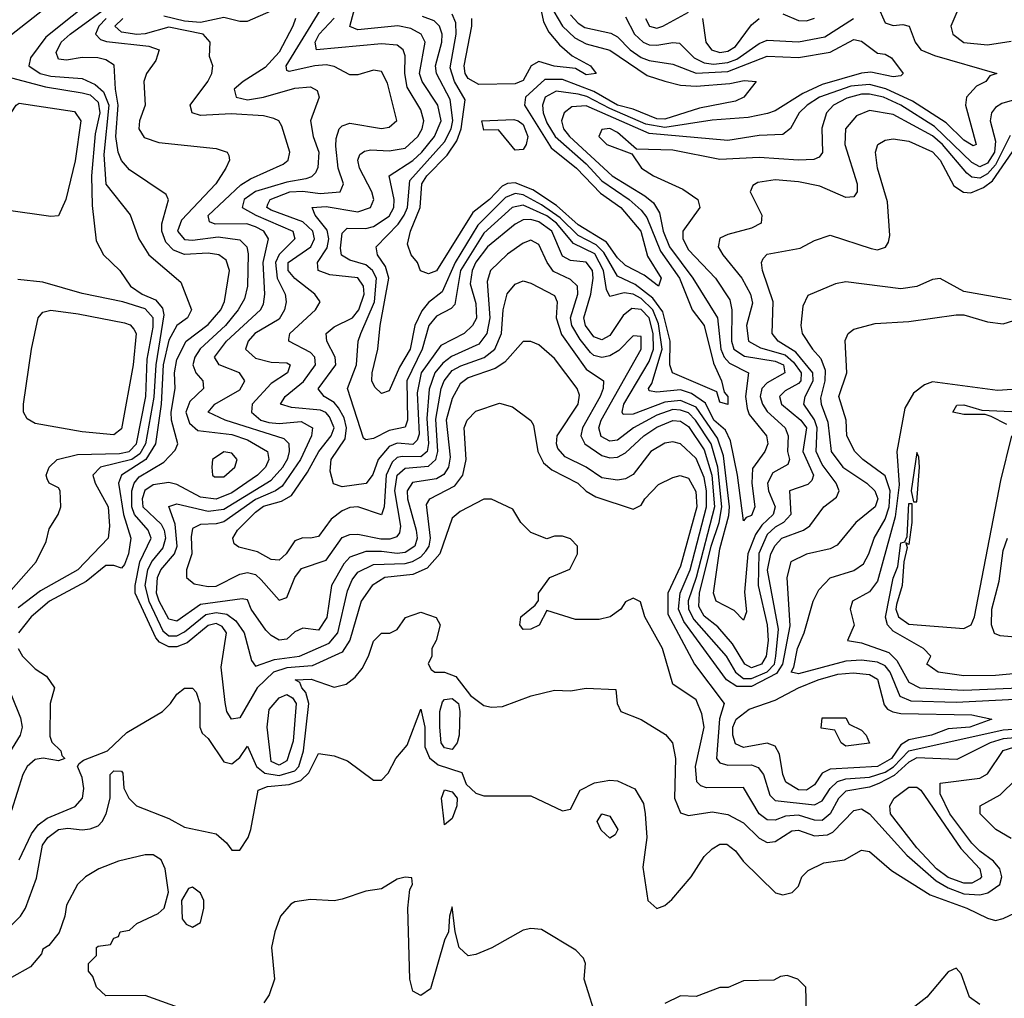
# Model space of a CAD drawing. Header units: inches. Extents: x 2348341 to 2479810, y 460419 to 613669.
# Tile 141 of 256: x 2350311 to 2352813, y 521341 to 523827. Entities that reach past the tile are written whole.
import ezdxf

# ---------------------------------------------------------------- set-up
doc = ezdxf.new("R2010")
doc.units = ezdxf.units.IN
doc.header["$MEASUREMENT"] = 0
doc.layers.add('C3552', color=7, linetype='Continuous')

msp = doc.modelspace()

# ---------------------------------------------------------------- linework, layer by layer
at = {"layer": 'C3552', "color": 2}
for points, elevation in [([(2350511.6, 523890), (2350377.2, 523782.8), (2350338.4, 523730), (2350334, 523710), (2350362.9, 523690), (2350390, 523683), (2350470, 523677.2), (2350502.6, 523662.6), (2350523.7, 523643.7), (2350537.4, 523610), (2350524.5, 523484.5), (2350530, 523409.2), (2350591.3, 523331.3), (2350613.3, 523270), (2350638.7, 523230), (2350720.1, 523160.1), (2350747.3, 523090), (2350737, 523070), (2350710, 523050.4), (2350690, 523012.7), (2350675.9, 522950), (2350670.5, 522850), (2350655.8, 522750), (2350631.7, 522710), (2350569.7, 522670), (2350561.7, 522650), (2350574.7, 522570), (2350593.5, 522510), (2350587.1, 522470), (2350577, 522443), (2350570, 522433.4), (2350550, 522440.3), (2350530, 522440.3), (2350479.8, 522400.2), (2350386.3, 522350), (2350340.5, 522310), (2350308.3, 522270)], 146), ([(2351627.2, 523890), (2351641.5, 523821.5), (2351655.3, 523795.3), (2351682.6, 523762.6), (2351714.8, 523734.8), (2351761, 523710), (2351776, 523690), (2351750, 523687.2), (2351722.7, 523702.7), (2351669.1, 523709.1), (2351630, 523720.7), (2351610.3, 523709.7), (2351590, 523672), (2351570, 523664.2), (2351477.7, 523662.2), (2351450, 523677.6), (2351443.1, 523690), (2351440.4, 523710), (2351459.8, 523810), (2351459.8, 523830)], 106), ([(2352909.2, 522009.2), (2352810, 522000.7), (2352777, 521990), (2352691.9, 521948.1), (2352590, 521951.8), (2352570, 521941.4), (2352532.4, 521907.6), (2352493.4, 521886.6), (2352470, 521877.9), (2352410, 521867.4), (2352390.9, 521849.1), (2352370, 521809.7), (2352350, 521793.3), (2352330, 521793.8), (2352290, 521806.6), (2352256.3, 521803.7), (2352230, 521793.5), (2352210, 521794.3), (2352189.7, 521810), (2352150, 521877), (2352055.8, 521875.8), (2352041.3, 521881.3), (2352031.2, 521891.2), (2352027.6, 521930), (2352049.7, 522030), (2352044.2, 522064.2), (2352030, 522099.3), (2351970, 522139), (2351944.5, 522230), (2351899.3, 522310), (2351888.4, 522348.4), (2351870, 522358), (2351850, 522348), (2351838, 522330), (2351811.3, 522310), (2351783.1, 522303.1), (2351723.1, 522303.1), (2351650, 522326), (2351630.7, 522289.3), (2351610, 522279), (2351590, 522278), (2351582, 522290), (2351584, 522310), (2351620.4, 522339.6), (2351628.7, 522351.3), (2351629.3, 522370.7), (2351658, 522410), (2351708.4, 522431.6), (2351728, 522470), (2351728, 522490), (2351710, 522508), (2351690, 522515.3), (2351670, 522515.3), (2351650, 522508.7), (2351610, 522524), (2351584, 522550), (2351564, 522584), (2351510, 522608.7), (2351490, 522609), (2351430, 522578), (2351410, 522561.2), (2351378, 522470), (2351346.1, 522433.9), (2351310, 522417.4), (2351238.8, 522410), (2351206.4, 522390), (2351178.3, 522350), (2351149.4, 522250.6), (2351130, 522220.5), (2351054.2, 522185.8), (2350990, 522180.9), (2350956.1, 522170), (2350914.7, 522130), (2350870, 522054), (2350849.5, 522050), (2350837.6, 522070), (2350832.7, 522092.7), (2350822.5, 522182.5), (2350836.1, 522270), (2350825.7, 522285.7), (2350810, 522293), (2350790, 522288.6), (2350736.1, 522243.9), (2350710, 522234), (2350690, 522234), (2350666.2, 522246.2), (2350656.6, 522256.7), (2350604.5, 522370), (2350604.1, 522390), (2350616.5, 522450), (2350644.7, 522510), (2350637.2, 522530), (2350602.7, 522570), (2350595.9, 522590), (2350595.8, 522630), (2350602, 522650), (2350614.2, 522665.8), (2350676.9, 522703.1), (2350706.3, 522733.7), (2350712.8, 522750), (2350696.5, 522810), (2350695.9, 522830), (2350705.6, 522890), (2350704.5, 522930), (2350710, 522964), (2350734.3, 523010), (2350790, 523052.9), (2350821.7, 523090), (2350831.3, 523111.3), (2350844.2, 523190), (2350835.8, 523215.8), (2350817.2, 523230), (2350790, 523233.5), (2350730, 523230.8), (2350701.7, 523241.7), (2350682.2, 523262.2), (2350671.9, 523290), (2350672, 523308), (2350689.3, 523369.3), (2350683.2, 523383.2), (2350590, 523445.1), (2350570, 523469.3), (2350561.3, 523490), (2350555.6, 523530), (2350561, 523610), (2350554, 523650), (2350551.1, 523711.1), (2350530, 523725.1), (2350509.7, 523729.7), (2350470, 523730.9), (2350430, 523723.9), (2350410, 523726.3), (2350403.9, 523743.9), (2350416.4, 523770), (2350439.1, 523790), (2350548.5, 523870)], 142), ([(2352490, 523862.8), (2352510, 523819.1), (2352530, 523812.4), (2352554.4, 523814.4), (2352570.5, 523810.5), (2352586, 523770), (2352600.7, 523750), (2352635.6, 523735.6), (2352794, 523690), (2352776, 523684), (2352766, 523670), (2352742, 523658), (2352716.4, 523630), (2352714, 523610), (2352741, 523510), (2352733.4, 523506.6), (2352710, 523520.5), (2352664.5, 523564.5), (2352579.5, 523619.5), (2352511.4, 523651.4), (2352470, 523662.2), (2352422.3, 523657.7), (2352342.7, 523630), (2352311.7, 523610), (2352291.7, 523590), (2352269.1, 523550.9), (2352250, 523535.6), (2352190, 523532.8), (2352110, 523519.7), (2351910, 523538.2), (2351750, 523607.8), (2351714.1, 523605.9), (2351694.4, 523590), (2351687.7, 523570), (2351692.9, 523550), (2351708.2, 523530), (2351816, 523430), (2351899.5, 523379.5), (2351921.5, 523361.5), (2351936.3, 523336.3), (2351946, 523290), (2351962.2, 523250), (2352021.6, 523170), (2352083.6, 523070), (2352092.4, 522990), (2352100.6, 522970), (2352114.6, 522954.6), (2352163, 522930), (2352154.7, 522870), (2352159.1, 522839.1), (2352164.1, 522824.1), (2352208.4, 522770), (2352211.7, 522750), (2352204.4, 522730), (2352172.7, 522687.3), (2352171.3, 522650), (2352178.7, 522590), (2352170, 522567.6), (2352157.1, 522562.9), (2352150, 522554), (2352135.1, 522670), (2352117.3, 522757.3), (2352104.5, 522784.5), (2352074.6, 522810), (2352053.1, 522853.1), (2352017.8, 522877.8), (2351990, 522886.4), (2351930, 522881.1), (2351910, 522884), (2351908.4, 522890), (2351917.4, 522902.6), (2351943.6, 522990), (2351934.1, 523054.1), (2351919.6, 523090), (2351890, 523118.6), (2351870, 523129.8), (2351846.6, 523133.4), (2351810, 523123.7), (2351801.8, 523141.8), (2351794.1, 523190), (2351772.5, 523232.5), (2351718, 523258), (2351674.7, 523310), (2351650, 523328.7), (2351590, 523355.6), (2351562.6, 523350), (2351490, 523284.5), (2351430.8, 523190), (2351416.5, 523103.5), (2351407.1, 523092.9), (2351370, 523073.5), (2351350.2, 523049.8), (2351333.4, 522990), (2351295, 522910), (2351296.3, 522810), (2351290, 522792), (2351250, 522783.8), (2351210, 522763.5), (2351190, 522759.5), (2351184.4, 522764.4), (2351143.6, 522890), (2351166.4, 522950), (2351171.1, 523010), (2351177.3, 523030), (2351212.5, 523110), (2351217.5, 523170), (2351207.4, 523190), (2351190, 523204.1), (2351150, 523216.4), (2351129, 523229), (2351126.3, 523246.3), (2351130, 523284.7), (2351143, 523297), (2351190, 523296.9), (2351210, 523301.3), (2351250, 523327.8), (2351261.4, 523350), (2351262.7, 523370), (2351249.7, 523430.3), (2351310, 523469.3), (2351332.7, 523490), (2351364.8, 523530), (2351381.6, 523570), (2351373.6, 523610), (2351333.3, 523670), (2351327, 523690), (2351341, 523770), (2351331.3, 523790), (2351304.4, 523804.4), (2351271.3, 523811.3), (2351170, 523800.9), (2351149.8, 523809.8), (2351165.6, 523870)], 118), ([(2352701.8, 523870), (2352676.4, 523810), (2352681.6, 523790), (2352710, 523768.8), (2352770, 523762.6), (2352830, 523772.2)], 122), ([(2350369.2, 523850), (2350290, 523788.2)], 150), ([(2350676.9, 523836.9), (2350730, 523824.3), (2350770, 523820.5), (2350830, 523833.4), (2350870, 523823), (2350890, 523823.5), (2350950, 523849.7)], 130), ([(2352827.1, 523532.9), (2352790, 523458.4), (2352770, 523435.5), (2352750, 523424.3), (2352730, 523427), (2352717.2, 523437.1), (2352655.6, 523510), (2352630, 523531.9), (2352530, 523586), (2352470, 523596.3), (2352437.2, 523582.8), (2352408.8, 523550), (2352407.4, 523510), (2352438.4, 523410), (2352439.1, 523390), (2352430, 523377.2), (2352410, 523375.1), (2352343.7, 523403.7), (2352290, 523415.1), (2352230, 523419.7), (2352186.7, 523413.3), (2352174, 523406), (2352166.8, 523390), (2352196.3, 523330), (2352194.8, 523310), (2352170, 523297), (2352110, 523281.6), (2352090, 523272), (2352086, 523250), (2352097.1, 523230), (2352145.7, 523170), (2352167.6, 523130), (2352172.7, 523107.2), (2352157.4, 523050), (2352162.6, 523010), (2352193.2, 522993.2), (2352255.5, 522975.5), (2352277.4, 522957.4), (2352296.8, 522930), (2352295.6, 522910), (2352290, 522902.7), (2352255.5, 522884.5), (2352241.1, 522870), (2352246.3, 522850), (2352295.8, 522810), (2352310.1, 522790.1), (2352301, 522730), (2352328, 522670), (2352323.6, 522656.4), (2352313.4, 522646.6), (2352266.4, 522630), (2352270.2, 522570), (2352251.8, 522550), (2352230, 522537.8), (2352210, 522519.3), (2352188.6, 522471.4), (2352187.3, 522390), (2352210.1, 522290), (2352212.6, 522250), (2352207.4, 522210), (2352195.6, 522190), (2352170, 522180.9), (2352153.6, 522190), (2352121.7, 522241.7), (2352084.8, 522284.8), (2352050, 522312.1), (2352036.2, 522336.2), (2352038.5, 522370), (2352068, 522490), (2352087.9, 522550), (2352094.7, 522590), (2352084.9, 522690), (2352067.9, 522750), (2352028.3, 522810), (2352010, 522828.3), (2351990, 522835.3), (2351970, 522836.4), (2351930, 522822.5), (2351870.3, 522790), (2351830, 522759.3), (2351810, 522756.4), (2351788.6, 522768.6), (2351782.8, 522790), (2351788, 522810), (2351889.6, 522990), (2351890, 523022), (2351870, 523023.7), (2351833.2, 522986.8), (2351810, 522973.1), (2351790, 522968.7), (2351770, 522974.2), (2351761.5, 522981.5), (2351734.6, 523014.6), (2351714, 523050), (2351710.7, 523070), (2351728.7, 523130), (2351728, 523150), (2351710, 523166.6), (2351667.5, 523187.5), (2351650.9, 523210), (2351630, 523256), (2351610, 523267), (2351590, 523259.6), (2351550, 523231.3), (2351507.2, 523190), (2351498.3, 523161.7), (2351505.7, 523070), (2351497.8, 523030), (2351477.1, 523002.9), (2351408.4, 522971.6), (2351385.8, 522954.2), (2351365.8, 522930), (2351351.5, 522888.5), (2351345.8, 522814.2), (2351349.5, 522750.5), (2351346.5, 522730), (2351330, 522716.5), (2351282.4, 522717.6), (2351270, 522714.6), (2351257.2, 522702.8), (2351241.9, 522670), (2351236.9, 522590), (2351230, 522569.3), (2351170, 522589.6), (2351150, 522587.8), (2351130, 522579.7), (2351102, 522558), (2351070, 522514.5), (2351050, 522509.6), (2351030, 522511.2), (2351010, 522502.9), (2350988, 522470), (2350970, 522454), (2350950, 522455.6), (2350914.9, 522474.9), (2350867.5, 522487.5), (2350856, 522496), (2350852.3, 522510), (2350864.7, 522530), (2350910, 522576.2), (2350930, 522591.5), (2350976.3, 522603.7), (2351001.5, 522618.5), (2351042.6, 522677.4), (2351070.8, 522730), (2351102.7, 522770), (2351109.8, 522790), (2351098.1, 522818.1), (2351089, 522829), (2351075.4, 522835.4), (2351001.8, 522841.8), (2350973.2, 522850), (2350985.1, 522870), (2351031.8, 522908.2), (2351062.2, 522950), (2351060.5, 522970), (2351050, 522981.3), (2350994.5, 523010), (2350994.8, 523014.8), (2350996.9, 523030), (2351062.7, 523090), (2351074, 523110), (2351060.9, 523130), (2351010, 523169.7), (2350993.5, 523190), (2350993.5, 523210), (2351050.9, 523250), (2351060.3, 523270), (2351056.1, 523290), (2351030, 523313.7), (2350950, 523343.1), (2350938.9, 523350), (2350941.8, 523358.2), (2350947.6, 523370), (2350997.2, 523390), (2351030, 523391.5), (2351074.5, 523385.5), (2351125.2, 523390), (2351133.6, 523410), (2351119.7, 523450), (2351114, 523506), (2351114.7, 523525.3), (2351122.7, 523550), (2351130, 523557.3), (2351150, 523563.8), (2351230, 523550.5), (2351250, 523554), (2351269.3, 523570.7), (2351245.3, 523665.3), (2351230, 523695.1), (2351210, 523698.4), (2351170, 523687), (2351150, 523687), (2351110, 523708), (2351090, 523712), (2351061, 523710), (2350995.3, 523695.3), (2350990, 523698), (2350988.3, 523710), (2351074.8, 523850)], 126), ([(2351710, 523839.5), (2351730, 523817.8), (2351746.9, 523806.9), (2351812.9, 523792.9), (2351830, 523783.1), (2351862, 523750), (2351890, 523731.1), (2351910, 523723.5), (2351970, 523714), (2352030, 523691), (2352110, 523695.1), (2352210, 523733.8), (2352290, 523731.2), (2352370, 523744), (2352430, 523776.5), (2352450, 523772.7), (2352490, 523742), (2352510, 523739.1), (2352526, 523730), (2352556, 523690), (2352550, 523684), (2352530, 523681.6), (2352473.6, 523693.6), (2352450, 523691.3), (2352350, 523662.2), (2352300.6, 523639.4), (2352230, 523595.4), (2352211.3, 523588.7), (2352161.5, 523578.5), (2352070, 523571.6), (2351950, 523553.2), (2351901.9, 523561.9), (2351810, 523601.2), (2351751.7, 523631.7), (2351730, 523637.7), (2351674.4, 523645.6), (2351646.3, 523630), (2351639, 523610), (2351641, 523590), (2351650, 523564.9), (2351671.8, 523530), (2351750, 523460.6), (2351790, 523417.7), (2351859.1, 523370), (2351890, 523343.2), (2351904.4, 523324.4), (2351938.8, 523238.8), (2351987.5, 523170), (2352019.6, 523090), (2352050.2, 523050), (2352074.1, 522954.1), (2352094.4, 522910), (2352100.5, 522880.5), (2352110.2, 522870.2), (2352110, 522849.5), (2352090, 522855.3), (2352082, 522882), (2351969.7, 522930), (2351963.1, 522950), (2351963.8, 523010), (2351944.8, 523084.8), (2351919.5, 523119.5), (2351874.3, 523154.3), (2351830, 523175.8), (2351795.2, 523235.2), (2351775.2, 523255.2), (2351730, 523278.4), (2351683.9, 523323.9), (2351636.9, 523356.9), (2351590, 523382), (2351570, 523385.7), (2351545, 523375), (2351474.7, 523305.3), (2351417.8, 523210), (2351384.4, 523135.6), (2351350, 523108.4), (2351332.8, 523087.1), (2351314.5, 523050), (2351303.2, 522990), (2351276.1, 522943.9), (2351250, 522884), (2351230, 522877.2), (2351213.3, 522893.3), (2351205.4, 522910), (2351206.2, 522930), (2351221.3, 522990), (2351226.8, 523050), (2351249, 523170), (2351240.4, 523200.4), (2351219.7, 523230), (2351216.9, 523250), (2351272.9, 523307.1), (2351288.2, 523330), (2351296.3, 523350), (2351302, 523418), (2351390, 523516.9), (2351407.1, 523550), (2351411.1, 523571.1), (2351404.5, 523624.5), (2351369.8, 523690), (2351367.7, 523710), (2351383.5, 523770), (2351384.5, 523790), (2351377.7, 523810), (2351363.7, 523823.7), (2351334.6, 523834.6)], 114), ([(2351667.9, 523847.9), (2351690, 523810.3), (2351721, 523781), (2351750, 523765.4), (2351810, 523749.1), (2351904.8, 523684.8), (2351949.7, 523670.3), (2351990, 523660.9), (2352030, 523657.8), (2352115.6, 523664.4), (2352152, 523672), (2352182, 523670), (2352150.7, 523630), (2352130, 523619.6), (2352038.2, 523601.8), (2351950, 523574), (2351930, 523575), (2351870, 523599.2), (2351830, 523609.9), (2351770, 523644.5), (2351690, 523674.7), (2351645.3, 523674.7), (2351596, 523630), (2351593.8, 523610), (2351661, 523501), (2351726, 523450), (2351786.4, 523386.4), (2351838, 523350), (2351888.9, 523290), (2351906.4, 523226.4), (2351940.5, 523170), (2351934, 523150), (2351897.8, 523177.8), (2351850, 523202.2), (2351830, 523222), (2351802.1, 523262.1), (2351730, 523305.4), (2351675, 523355), (2351615.1, 523395.1), (2351570, 523412.5), (2351550, 523410.8), (2351536.4, 523403.6), (2351504.4, 523370), (2351462.6, 523337.5), (2351370, 523189.4), (2351350, 523181.2), (2351329.4, 523189.4), (2351322, 523210), (2351305.2, 523230), (2351296.5, 523256.5), (2351303.5, 523290), (2351328.1, 523350), (2351332.3, 523410), (2351345.8, 523430), (2351397.3, 523482.7), (2351421.2, 523518.8), (2351432.9, 523550), (2351443, 523623), (2351415.7, 523670), (2351404.8, 523704.8), (2351420.2, 523790), (2351419.1, 523819.1), (2351410, 523840.5)], 110), ([(2351850, 523834), (2351872.8, 523790), (2351894.9, 523770), (2351910, 523763.2), (2351930, 523762.2), (2351970, 523768.9), (2351987.1, 523767.1), (2352024.9, 523730), (2352050, 523717.5), (2352073.6, 523713.7), (2352110, 523718), (2352133.3, 523726.7), (2352190, 523766.7), (2352210, 523774.9), (2352290, 523770.2), (2352357, 523783), (2352429.6, 523830)], 118), ([(2351900.9, 523830), (2351911, 523810), (2351930, 523805.3), (2351945.2, 523810), (2352010, 523846)], 122), ([(2352250, 523841.3), (2352290, 523824.4), (2352310, 523823.7), (2352330, 523830.4)], 122), ([(2350530.7, 523830), (2350511.7, 523810), (2350503.5, 523790), (2350516.6, 523776.6), (2350531.3, 523771.3), (2350639.3, 523759.3), (2350665.2, 523750), (2350656.9, 523723.1), (2350633.2, 523690), (2350626, 523670), (2350629.4, 523610), (2350615.1, 523570), (2350613.3, 523550), (2350627.2, 523527.2), (2350664.9, 523515.1), (2350810, 523499.3), (2350838, 523490), (2350842, 523482), (2350844, 523470), (2350835.1, 523450), (2350809.6, 523410), (2350722.4, 523317.6), (2350712.1, 523290), (2350730, 523268.9), (2350750, 523266.5), (2350815, 523275), (2350870, 523268), (2350888, 523250), (2350891.8, 523231.8), (2350889.8, 523150), (2350881.8, 523118.2), (2350866.4, 523090), (2350834, 523050), (2350769.3, 522990.7), (2350755.8, 522970), (2350750.9, 522950), (2350758.3, 522930), (2350776.2, 522910), (2350777.6, 522890), (2350742.9, 522857.1), (2350733.1, 522830), (2350742, 522802), (2350763.4, 522783.4), (2350850, 522773), (2350890, 522759.8), (2350940.5, 522730), (2350944, 522710), (2350935.1, 522690), (2350915.4, 522670), (2350850, 522625.4), (2350810, 522608.7), (2350770, 522614.2), (2350710, 522646.7), (2350690, 522651.6), (2350650, 522645.8), (2350628.8, 522631.2), (2350622.3, 522610), (2350624, 522590), (2350670, 522545.4), (2350678.3, 522530), (2350681.7, 522510), (2350674.8, 522485.2), (2350647.5, 522452.5), (2350636.1, 522430), (2350629.3, 522390), (2350639, 522350), (2350675, 522275), (2350690, 522262), (2350710, 522261.6), (2350730, 522272.5), (2350783.7, 522316.3), (2350810, 522321.4), (2350836.9, 522316.9), (2350860.4, 522300.4), (2350881, 522270), (2350899.6, 522199.6), (2350910, 522184.5), (2350958.2, 522201.8), (2351022, 522210), (2351097, 522243), (2351118.9, 522270), (2351144.1, 522375.9), (2351155.8, 522404.2), (2351170, 522423.5), (2351210, 522443.1), (2351290, 522445.7), (2351309, 522451), (2351330, 522462.5), (2351343.2, 522476.8), (2351351, 522490), (2351354.3, 522510), (2351344.7, 522595.3), (2351353, 522610), (2351416.7, 522643.3), (2351436.5, 522670), (2351445.5, 522710), (2351440.4, 522790), (2351448, 522810), (2351470, 522832.7), (2351530, 522853.2), (2351563.2, 522843.2), (2351610, 522808.7), (2351616.6, 522796.6), (2351627.6, 522730), (2351641.4, 522701.4), (2351663.3, 522683.3), (2351729.4, 522650), (2351749.8, 522629.8), (2351775.1, 522615), (2351870, 522584), (2351890, 522594), (2351899.1, 522610), (2351933.8, 522646.2), (2351970, 522664.5), (2351989.3, 522669.3), (2352010, 522662), (2352028.7, 522628.7), (2352031.2, 522590), (2351990, 522439.3), (2351957.7, 522370), (2351957.3, 522317.3), (2352025.7, 522190), (2352100.7, 522090), (2352089, 522051), (2352081.3, 521950), (2352090, 521939.6), (2352110, 521933.5), (2352170, 521934.7), (2352187.6, 521927.6), (2352201.1, 521910), (2352217.1, 521857.1), (2352230, 521843.5), (2352330, 521832.8), (2352350, 521843.1), (2352370, 521874), (2352388.4, 521891.7), (2352410, 521898.5), (2352470, 521903.2), (2352510, 521915.8), (2352531, 521929), (2352570.3, 521970), (2352810, 522023.6), (2352970, 522034.2)], 138), ([(2352830, 523115.6), (2352710, 523136.9), (2352650, 523169.4), (2352630, 523166.6), (2352590, 523149.6), (2352550, 523142.9), (2352410, 523160.9), (2352384.1, 523155.9), (2352313.7, 523126.3), (2352301.1, 523098.9), (2352295.5, 523050), (2352299.1, 523030), (2352324.9, 522990), (2352346.4, 522966.4), (2352357.1, 522937.1), (2352356.5, 522910), (2352345.8, 522865.8), (2352347.2, 522850), (2352364.4, 522804.4), (2352372.6, 522730), (2352402.6, 522690), (2352463.1, 522650), (2352483.7, 522630), (2352491.2, 522610), (2352484.4, 522590), (2352435.5, 522550), (2352387.5, 522492.5), (2352370, 522483), (2352310, 522469.6), (2352270.4, 522449.6), (2352260.4, 522410), (2352267.7, 522287.7), (2352249.1, 522190), (2352233.6, 522166.4), (2352170, 522132.9), (2352133.3, 522133.3), (2352107.1, 522150), (2351998.6, 522298.6), (2351984.9, 522330), (2351989.1, 522370), (2352014.2, 522430), (2352056.1, 522590), (2352055.9, 522630), (2352050, 522663.7), (2352030, 522712.6), (2351990, 522749.6), (2351970, 522755.1), (2351950, 522751.1), (2351914.4, 522730), (2351870, 522671.6), (2351850, 522660.5), (2351830, 522656.9), (2351790, 522663.1), (2351750.6, 522690.6), (2351696.5, 522716.5), (2351678, 522738), (2351674.5, 522750), (2351676.8, 522770), (2351729.6, 522850), (2351733.4, 522873.4), (2351727, 522890), (2351670, 522966.6), (2351630, 523001.2), (2351610, 523009.2), (2351590, 523009.3), (2351543.4, 522956.6), (2351518.8, 522941.2), (2351450, 522917.2), (2351430, 522901.6), (2351410, 522864.5), (2351394.5, 522810), (2351404.3, 522715.7), (2351400.7, 522690), (2351388.5, 522671.5), (2351370, 522660.9), (2351308.6, 522651.4), (2351295.2, 522630), (2351295.9, 522610), (2351318.5, 522530), (2351321, 522510), (2351315, 522490), (2351290, 522473.5), (2351270, 522470.7), (2351230, 522476.5), (2351190, 522476.2), (2351150, 522462), (2351134.9, 522445.1), (2351103.1, 522390), (2351091.7, 522308.3), (2351070, 522276.2), (2351030, 522281.6), (2351010, 522272), (2350990, 522253.6), (2350970, 522251.3), (2350950, 522262.4), (2350936.6, 522276.6), (2350898.7, 522330), (2350890, 522353.2), (2350876.2, 522356.2), (2350770, 522341.6), (2350710, 522299.1), (2350690, 522304.7), (2350665.4, 522350), (2350658.5, 522370), (2350660.8, 522410), (2350669.8, 522430), (2350704.5, 522470), (2350710.7, 522490), (2350705.6, 522545.6), (2350689.7, 522590.3), (2350710, 522597), (2350790, 522578.6), (2350830, 522584), (2350950, 522656.9), (2350979.8, 522690), (2350992.1, 522712.1), (2350996.8, 522730), (2350995.4, 522750), (2350982.7, 522762.7), (2350832.7, 522810), (2350789.6, 522830), (2350806.6, 522850), (2350870, 522886.4), (2350882.9, 522910), (2350869.2, 522930), (2350818, 522950), (2350806.3, 522970), (2350836, 523010), (2350923, 523090), (2350930, 523104), (2350933.5, 523130), (2350929.8, 523210), (2350943.5, 523270), (2350931.5, 523290), (2350910, 523300.8), (2350888, 523308), (2350807.4, 523307.4), (2350793.6, 523313.6), (2350789.7, 523329.6), (2350872.5, 523407.5), (2350897, 523423), (2350980.5, 523459.5), (2350992.7, 523470), (2350997, 523490), (2350976.6, 523556.6), (2350969.6, 523569.6), (2350956.3, 523576.3), (2350930, 523582.4), (2350848.1, 523588.1), (2350770, 523583.5), (2350749, 523590), (2350743.7, 523610), (2350789.4, 523670), (2350799, 523690), (2350802, 523710), (2350793.6, 523733.6), (2350795.1, 523770), (2350777.2, 523790), (2350690, 523808.2), (2350630, 523790.6), (2350608.8, 523788.8), (2350570, 523795.1), (2350552.8, 523810), (2350573, 523830)], 134), ([(2351011.3, 523830), (2351004.7, 523810), (2350970, 523744.6), (2350934.8, 523705.2), (2350878.9, 523670), (2350856.3, 523650), (2350860.7, 523630), (2350890, 523623.4), (2350930.2, 523629.8), (2351010, 523653.3), (2351050, 523656.2), (2351066.8, 523646.8), (2351072, 523630), (2351049.7, 523570), (2351056.4, 523530), (2351070.9, 523490), (2351068.5, 523451.5), (2351062.2, 523437.8), (2351052.6, 523427.4), (2351037.7, 523422.3), (2350990, 523414.2), (2350910, 523390.2), (2350881.1, 523370), (2350876.2, 523350), (2350911.2, 523330), (2351004.7, 523290), (2351009.7, 523270), (2350970, 523230.3), (2350960.6, 523210), (2350965.5, 523170), (2350985.4, 523130), (2350988.3, 523110), (2350984, 523090), (2350970, 523066), (2350908.3, 523030), (2350891.2, 523010), (2350884.5, 522990), (2350910, 522967.1), (2350950, 522956.9), (2350990, 522955.1), (2350998, 522950), (2350991.8, 522930), (2350950, 522902.6), (2350902, 522850), (2350899.7, 522830), (2350923.6, 522810), (2350943.9, 522803.9), (2350970, 522801.4), (2351026.4, 522806.4), (2351054.7, 522790), (2351052.3, 522770), (2351024.2, 522710), (2350977.9, 522642.1), (2350960.5, 522630), (2350910, 522608.1), (2350830, 522551.8), (2350810, 522546.2), (2350770, 522544.6), (2350750, 522534.9), (2350746.3, 522513.7), (2350748.7, 522470), (2350734.7, 522430), (2350734.5, 522410), (2350754.3, 522394.3), (2350790, 522386.9), (2350810, 522388.4), (2350870, 522418.5), (2350890, 522422.7), (2350900.3, 522420.3), (2350910, 522417.7), (2350924.6, 522404.6), (2350970, 522352.7), (2350990, 522359), (2351010.3, 522410), (2351026.8, 522433.2), (2351090, 522454.3), (2351130, 522511.3), (2351150, 522519.7), (2351170, 522520.4), (2351228.3, 522508.3), (2351252, 522508), (2351270, 522514), (2351276.7, 522523.3), (2351279.3, 522540.7), (2351264.5, 522630), (2351270.1, 522669.9), (2351290, 522687.8), (2351350, 522692.5), (2351368.3, 522710), (2351373.6, 522730), (2351368.1, 522811.9), (2351381.7, 522890), (2351389.3, 522910), (2351410, 522935.5), (2351432, 522948), (2351490.8, 522969.2), (2351518, 522990), (2351535.5, 523030), (2351539.6, 523090), (2351549.1, 523130.9), (2351570, 523155.1), (2351590, 523163.7), (2351610, 523158), (2351670, 523126), (2351676.9, 523110), (2351674, 523070), (2351687.7, 523027.7), (2351750, 522938.9), (2351794, 522910), (2351793.5, 522890), (2351785.6, 522870), (2351741, 522790), (2351736.3, 522770), (2351747, 522750), (2351790, 522719.8), (2351810, 522714.2), (2351830, 522715.6), (2351850, 522726.6), (2351897, 522770), (2351930, 522791.6), (2351970, 522808.8), (2351990, 522806.8), (2352010, 522793.8), (2352050, 522734.7), (2352069.9, 522669.9), (2352076, 522590), (2352030, 522410.4), (2352009, 522351), (2352009.9, 522330), (2352023.6, 522303.6), (2352106, 522210), (2352129.4, 522169.4), (2352150, 522154), (2352170, 522153.2), (2352210, 522170.5), (2352228.3, 522190), (2352232.5, 522210), (2352239.1, 522279.1), (2352211.2, 522428.8), (2352219.1, 522470), (2352230, 522491.5), (2352247, 522510), (2352302.8, 522530), (2352318.3, 522541.7), (2352354, 522590), (2352386.2, 522613.8), (2352393.4, 522630), (2352385.3, 522650), (2352350, 522697.4), (2352334.5, 522730), (2352337.5, 522790), (2352330.6, 522810.6), (2352303.6, 522850), (2352306.3, 522870), (2352327.3, 522910), (2352325.9, 522930), (2352282.6, 522982.6), (2352238, 523010), (2352222.6, 523030), (2352224.9, 523110), (2352198.4, 523190), (2352195.5, 523210), (2352199.9, 523220.1), (2352210, 523231.6), (2352293.8, 523246.2), (2352330, 523266), (2352370, 523279.3), (2352474.4, 523245.6), (2352490, 523242.7), (2352510.7, 523249.3), (2352518.5, 523261.5), (2352521.4, 523278.6), (2352515.6, 523364.4), (2352490.4, 523450), (2352485.5, 523490), (2352491, 523510), (2352510, 523520.9), (2352530, 523524.5), (2352570, 523518.3), (2352630, 523491), (2352649.6, 523470), (2352684.5, 523404.5), (2352708.6, 523388.6), (2352727.3, 523387.3), (2352759.7, 523400.3), (2352782.6, 523417.4), (2352850, 523515.8)], 130), ([(2352850, 523626.3), (2352806.3, 523613.7), (2352790, 523603.7), (2352780.4, 523590), (2352776.4, 523570), (2352790, 523518), (2352787.5, 523490), (2352770, 523462.4), (2352750, 523453.3), (2352730, 523464.4), (2352635.3, 523555.3), (2352549.7, 523610), (2352505.6, 523630), (2352470, 523637.6), (2352450, 523637.5), (2352412.4, 523627.6), (2352378.4, 523610), (2352360.4, 523590), (2352348.8, 523551.2), (2352350.3, 523489.7), (2352342, 523478), (2352328.3, 523471.7), (2352290, 523469.7), (2352190, 523477.2), (2352090, 523472), (2351970, 523495.8), (2351878, 523498), (2351830, 523540.7), (2351810, 523550.9), (2351790, 523548), (2351782.8, 523530), (2351802.8, 523510), (2351866.4, 523486.4), (2351891, 523450), (2351921, 523430), (2351996.2, 523396.2), (2352034, 523370), (2352038.8, 523350), (2351995.5, 523290), (2351995.8, 523270), (2352010, 523242.4), (2352078.4, 523170), (2352115.2, 523115.2), (2352120.7, 523090), (2352119.3, 523010), (2352125.4, 522990), (2352152.1, 522972.1), (2352230, 522959.8), (2352251.2, 522950), (2352254.9, 522930), (2352210, 522904.7), (2352196.9, 522890), (2352192.3, 522870), (2352198.2, 522850), (2352210, 522831.8), (2352255.8, 522790), (2352263.1, 522770), (2352262, 522730), (2352266.4, 522710), (2352262.5, 522697.5), (2352224.1, 522675.9), (2352211.3, 522650), (2352213.4, 522630), (2352230.2, 522590), (2352225.5, 522570), (2352196.6, 522543.4), (2352180.3, 522519.7), (2352160.9, 522470), (2352152.7, 522372.7), (2352157.5, 522322.5), (2352150, 522302), (2352126, 522326), (2352080.9, 522350), (2352073.6, 522370), (2352090, 522482.8), (2352112.6, 522567.4), (2352114.3, 522590), (2352098.9, 522718.9), (2352083.8, 522763.8), (2352030, 522842.6), (2351990, 522859.9), (2351950, 522855.5), (2351870, 522825), (2351844.4, 522824.4), (2351841.6, 522830), (2351845.8, 522850), (2351910, 522958.9), (2351921.4, 522990), (2351920.4, 523030), (2351910.4, 523070), (2351890, 523090.6), (2351866.3, 523093.7), (2351844.1, 523075.9), (2351810, 523025.1), (2351790, 523014), (2351770, 523021), (2351748.1, 523050), (2351744.6, 523070), (2351761.7, 523130), (2351768, 523170), (2351766.2, 523190), (2351750, 523210.9), (2351710, 523215.1), (2351690, 523226.6), (2351663.1, 523290), (2351630, 523313.4), (2351610, 523319.4), (2351590, 523318.7), (2351570, 523307.2), (2351499.6, 523250), (2351470, 523211.1), (2351460.6, 523190), (2351455.8, 523155.8), (2351470, 523106), (2351471.6, 523068.4), (2351461.3, 523050), (2351440.5, 523030), (2351380.8, 522999.2), (2351331, 522930), (2351320.6, 522879.4), (2351325.9, 522774.1), (2351321.2, 522758.8), (2351310, 522747.9), (2351270, 522751.6), (2351250, 522742.7), (2351222, 522710), (2351208.1, 522671.9), (2351191.3, 522648.7), (2351130, 522640.5), (2351108.1, 522648.1), (2351100.1, 522680.1), (2351102.4, 522710), (2351137.6, 522762.4), (2351141.7, 522790), (2351135.4, 522815.4), (2351121.3, 522841.3), (2351110, 522854.5), (2351084.5, 522870), (2351069.7, 522889.7), (2351114, 522950), (2351112.6, 522970), (2351091.3, 523010), (2351089.6, 523030), (2351110, 523046.7), (2351156.4, 523070), (2351172.4, 523090), (2351186.4, 523130), (2351184.4, 523150), (2351170, 523170.9), (2351098.8, 523178.8), (2351069.6, 523190), (2351067.6, 523210), (2351092.3, 523247.7), (2351096.5, 523270), (2351092.2, 523292.2), (2351062, 523330), (2351054, 523350), (2351090, 523352.6), (2351170, 523338.5), (2351202, 523350), (2351211.1, 523370), (2351205.7, 523390), (2351174.3, 523450), (2351169.7, 523470), (2351175.3, 523484.7), (2351187.1, 523492.9), (2351203.5, 523496.5), (2351250, 523493.8), (2351290, 523500.8), (2351322.3, 523530), (2351333.3, 523550), (2351337.7, 523570), (2351330, 523598), (2351295.8, 523655.8), (2351289.8, 523690), (2351290, 523735.3), (2351285.1, 523750), (2351270, 523762.4), (2351230, 523765.7), (2351065.2, 523750), (2351061.5, 523770), (2351072, 523790), (2351110, 523830.4)], 122), ([(2352045.5, 523830), (2352054.6, 523770), (2352068.7, 523750), (2352090, 523743.8), (2352110, 523746.8), (2352130, 523759), (2352170, 523814), (2352189.9, 523830.1)], 122), ([(2350290, 523678.9), (2350376.6, 523656.6), (2350470, 523641.4), (2350490, 523635.7), (2350510, 523617.7), (2350514.2, 523590), (2350502.8, 523537.2), (2350493, 523430), (2350494.7, 523354.7), (2350505.1, 523265.1), (2350524, 523230), (2350565.2, 523190), (2350592.3, 523150), (2350622, 523130), (2350655.6, 523115.5), (2350673.9, 523093.9), (2350677.6, 523077.6), (2350656.6, 522950), (2350652.1, 522867.9), (2350630.7, 522749.3), (2350615.9, 522724.1), (2350595.8, 522710), (2350516, 522690), (2350496.9, 522670), (2350503, 522650), (2350535.6, 522590), (2350539.1, 522540.9), (2350535.6, 522510), (2350458.3, 522430), (2350363.8, 522376.2), (2350307.2, 522332.9)], 150), ([(2350276.3, 522363.7), (2350353.2, 522450), (2350378.6, 522501.4), (2350386, 522534), (2350408.7, 522570), (2350415.3, 522590), (2350414, 522630), (2350410, 522638), (2350386, 522650), (2350380.4, 522660.4), (2350378, 522670), (2350386, 522690), (2350406, 522710), (2350457.6, 522722.4), (2350564.7, 522724.7), (2350589.5, 522730), (2350607.7, 522750), (2350631.5, 522870), (2350635, 522965), (2350650, 523046), (2350649.7, 523070), (2350630, 523092.3), (2350572.7, 523110), (2350470, 523131.1), (2350370, 523160.5), (2350306.6, 523166.6)], 154), ([(2352890, 522103.2), (2352690, 522093), (2352576, 522096), (2352548.1, 522108.1), (2352522.7, 522170), (2352510, 522186), (2352490, 522195.5), (2352450, 522200.5), (2352410, 522197.8), (2352290, 522165.8), (2352271, 522170), (2352278, 522182), (2352286.9, 522230), (2352304.4, 522270), (2352327, 522350), (2352341.2, 522378.8), (2352370, 522409.6), (2352430, 522427.8), (2352454.9, 522445.1), (2352468.5, 522470), (2352481.7, 522510), (2352510, 522558), (2352519.8, 522590), (2352522.8, 522630), (2352510, 522668.5), (2352453, 522710), (2352433, 522730), (2352412.7, 522770), (2352410.4, 522810), (2352392.4, 522870), (2352412.7, 522930), (2352408, 523012), (2352416, 523030), (2352430, 523041.2), (2352484.5, 523055.5), (2352570, 523060.7), (2352690, 523077.6), (2352710, 523076.9), (2352770, 523059.7), (2352810, 523054.7), (2352910, 523086)], 138), ([(2352832.8, 522887.2), (2352795.1, 522884.9), (2352630, 522907.3), (2352610, 522899.5), (2352581.8, 522878.2), (2352559.9, 522840.1), (2352539.6, 522730), (2352545.5, 522645.5), (2352535.5, 522564.5), (2352490, 522400.7), (2352470, 522374), (2352426.8, 522350), (2352421, 522330), (2352430.9, 522289.1), (2352414, 522250), (2352450, 522244.4), (2352519.3, 522219.3), (2352539.4, 522199.4), (2352570, 522144.6), (2352598, 522130), (2352710, 522124), (2352930, 522133.7)], 142), ([(2352819, 522799), (2352779.1, 522819.1), (2352764, 522824), (2352710, 522824.4), (2352682, 522830), (2352692, 522848), (2352710, 522848.7), (2352755.1, 522835.1), (2352850, 522830.8)], 146), ([(2352962.4, 522177.6), (2352790, 522161.6), (2352710, 522160.2), (2352644.7, 522170), (2352616, 522190), (2352626, 522210), (2352607.3, 522230), (2352530, 522273.4), (2352515.5, 522290), (2352510.9, 522309.1), (2352530, 522408.7), (2352542, 522438), (2352550, 522498), (2352559.6, 522500.4), (2352565.4, 522514.6), (2352570, 522598), (2352578, 522598), (2352578, 522550), (2352570, 522494), (2352562, 522498), (2352566, 522486), (2352557, 522450), (2352553, 522390), (2352538.6, 522341.4), (2352537, 522330), (2352543.7, 522310), (2352570, 522291.3), (2352710, 522280.4), (2352728.2, 522290), (2352736.9, 522310), (2352803.5, 522656.5), (2352831.5, 522770)], 146), ([(2352870, 522256), (2352802, 522262), (2352787.9, 522267.9), (2352780.4, 522290), (2352780.8, 522330), (2352799.3, 522400.7), (2352810, 522479), (2352821.1, 522510)], 150), ([(2350310, 521692.7), (2350341.2, 521758.8), (2350358, 521782), (2350380.9, 521799.1), (2350451.8, 521828.2), (2350470.2, 521849.8), (2350473.8, 521873.8), (2350470, 521902), (2350458, 521930), (2350462, 521938), (2350473.4, 521946.6), (2350534.4, 521970), (2350583.4, 522016.6), (2350673.4, 522070), (2350694, 522090), (2350710, 522114), (2350730, 522129), (2350750, 522128.7), (2350759.3, 522119.3), (2350769, 522090), (2350769, 522030), (2350774.8, 522014.8), (2350790, 522001.2), (2350830, 521942), (2350850, 521937.2), (2350870, 521952.7), (2350890, 521982), (2350912.9, 521930), (2350933.4, 521913.4), (2350970, 521907.6), (2351010, 521919.5), (2351020.1, 521930), (2351031.7, 521970), (2351045.2, 522090), (2351038.1, 522118.1), (2351027.4, 522130), (2351023.1, 522143.1), (2351011, 522150), (2351051.5, 522151.5), (2351110, 522132), (2351140.4, 522139.6), (2351163.4, 522156.6), (2351180.9, 522179.1), (2351197.3, 522210), (2351210, 522248), (2351230, 522268.7), (2351251.1, 522268.9), (2351270, 522278), (2351291.3, 522308.7), (2351330, 522322), (2351368.9, 522308.9), (2351379, 522290), (2351368.7, 522250), (2351358, 522230), (2351358, 522210), (2351348.9, 522191.1), (2351356.4, 522176.4), (2351366, 522170), (2351390, 522169.6), (2351419.1, 522159.1), (2351456, 522110), (2351490, 522085.1), (2351510, 522080.7), (2351537.5, 522082.5), (2351610.7, 522109.3), (2351670, 522124), (2351710, 522122), (2351750, 522129.3), (2351826, 522126), (2351828.7, 522090), (2351838, 522070), (2351890, 522049.3), (2351951.4, 522011.4), (2351969.3, 521990), (2351976.9, 521950), (2351974.3, 521850), (2351990, 521812.7), (2352010, 521806), (2352070, 521814.7), (2352110, 521808.3), (2352150, 521786.6), (2352190, 521747.8), (2352210, 521737.4), (2352230, 521739.7), (2352273.1, 521766.9), (2352290, 521768.3), (2352330, 521753.8), (2352363.6, 521756.4), (2352376.7, 521763.3), (2352430, 521818.4), (2352450, 521822.7), (2352470, 521809.5), (2352565.1, 521705.1), (2352639.3, 521639.3), (2352670, 521621.9), (2352710, 521607), (2352750, 521604), (2352771, 521609), (2352801.3, 521630), (2352806, 521650), (2352801.1, 521670), (2352785.3, 521690), (2352750, 521714.9), (2352730, 521735.3), (2352674.4, 521810), (2352650, 521861), (2352650, 521888), (2352750, 521900.4), (2352770, 521911.6), (2352809.5, 521970.5), (2352850, 521983.4)], 146), ([(2350307.1, 522230), (2350318, 522210), (2350350, 522178), (2350379.3, 522159.3), (2350399.5, 522130), (2350388.2, 522090), (2350387.5, 522007.5), (2350392.3, 521992.3), (2350415.3, 521970), (2350418, 521958), (2350426, 521950), (2350410, 521944.7), (2350370.9, 521950.9), (2350350, 521948), (2350330, 521930.5), (2350318.7, 521910), (2350290, 521818)], 146), ([(2350267.5, 522167.5), (2350313.4, 522053.4), (2350317, 522030), (2350311.8, 522010), (2350250, 521910.8)], 150), ([(2350273, 521510), (2350313, 521550), (2350325.5, 521570), (2350353.5, 521646.5), (2350369.2, 521730), (2350382.3, 521750), (2350410, 521769.7), (2350433.7, 521773.7), (2350470, 521769.6), (2350490, 521772), (2350510, 521779.3), (2350520.7, 521790), (2350530.8, 521810), (2350541, 521850), (2350541, 521910), (2350550, 521919), (2350570, 521918), (2350573.2, 521913.2), (2350575.3, 521875.3), (2350588, 521850), (2350608, 521830), (2350690, 521798), (2350730, 521776), (2350810, 521759), (2350836.5, 521736.5), (2350850, 521718), (2350870, 521718), (2350891.3, 521750), (2350898, 521770), (2350917.1, 521870), (2350940.3, 521879.7), (2350995.6, 521884.4), (2351025.3, 521894.7), (2351045.9, 521914.1), (2351070, 521962.7), (2351110, 521957.2), (2351144.1, 521944.1), (2351210, 521895.3), (2351230, 521895.3), (2351247.1, 521912.9), (2351266.8, 521950), (2351295.5, 521984.5), (2351330, 522075.3), (2351340.5, 522030), (2351340.4, 521980.4), (2351352, 521952), (2351374.2, 521934.2), (2351434.7, 521914.7), (2351445.6, 521885.6), (2351470, 521862.7), (2351490, 521856), (2351610, 521855.3), (2351690, 521817.2), (2351710, 521822), (2351734.8, 521870), (2351771.7, 521888.3), (2351810, 521895.6), (2351830, 521893.6), (2351873.6, 521873.6), (2351895.8, 521835.8), (2351900.5, 521810), (2351904, 521750), (2351894.1, 521674.2), (2351907.3, 521590), (2351930, 521569.3), (2351950, 521577.2), (2351968.1, 521591.9), (2352017.3, 521650), (2352050, 521701.2), (2352070, 521721.2), (2352090, 521732.7), (2352107.5, 521732.5), (2352130, 521716), (2352149.3, 521690), (2352231.1, 521608.9), (2352250, 521604), (2352274, 521610), (2352290, 521626), (2352298, 521650), (2352314.4, 521665.6), (2352354.4, 521685.6), (2352406.8, 521693.2), (2352450, 521718), (2352470, 521714), (2352526.3, 521666.3), (2352624.4, 521604.4), (2352717.2, 521570), (2352770, 521545.2), (2352790, 521539), (2352810, 521544), (2352854.6, 521565.4)], 150), ([(2352830, 521747.3), (2352791, 521770), (2352751.3, 521810), (2352751.3, 521830), (2352801.7, 521858.3), (2352842.4, 521897.6)], 150), ([(2350756.9, 521303.1), (2350630, 521348.7), (2350530, 521348), (2350506, 521370), (2350496.4, 521396.4), (2350486, 521410), (2350486, 521430), (2350506, 521450), (2350506, 521470), (2350510, 521474), (2350542, 521478), (2350550, 521494), (2350562, 521498), (2350566, 521510), (2350590, 521514), (2350608.4, 521531.6), (2350663.1, 521556.9), (2350678, 521570), (2350689.1, 521610.9), (2350680.9, 521670), (2350670, 521692.7), (2350650, 521706), (2350630, 521706), (2350562, 521690), (2350512, 521670), (2350478, 521650), (2350458, 521630), (2350430, 521578), (2350426, 521550), (2350411.6, 521508.4), (2350384.7, 521475.3), (2350370, 521466), (2350366, 521454), (2350338.8, 521421.2), (2350290, 521394)], 154), ([(2351780.1, 521280.1), (2351745.2, 521390), (2351748.7, 521430), (2351743.1, 521443.1), (2351724, 521464), (2351636.5, 521516.5), (2351610, 521519), (2351590, 521514), (2351510.4, 521469.6), (2351470, 521452.3), (2351450, 521449.3), (2351427.6, 521470), (2351417, 521510), (2351410, 521574), (2351402.8, 521550), (2351400.7, 521510), (2351390, 521489.2), (2351354.3, 521365.7), (2351330, 521348.3), (2351310, 521359.6), (2351302.2, 521390), (2351296.8, 521570), (2351302.5, 521617.5), (2351308.7, 521630), (2351307.3, 521647.3), (2351290, 521648.7), (2351270, 521644), (2351230, 521619), (2351190, 521613.2), (2351130, 521593.2), (2351110, 521589), (2351050, 521592.7), (2351010, 521586), (2350999.9, 521580.1), (2350973.4, 521550), (2350959.1, 521510), (2350950.8, 521470), (2350958, 521390), (2350944.7, 521350), (2350931.3, 521330)], 154), ([(2352750, 521326), (2352724, 521344), (2352703.1, 521403.1), (2352690, 521418), (2352670, 521408.7), (2352615.9, 521344.1), (2352570, 521309)], 154), ([(2352310, 521306), (2352308.7, 521370), (2352288, 521390), (2352261, 521399), (2352243.6, 521396.4), (2352227.3, 521387.3), (2352150, 521386), (2352111.1, 521368.9), (2352090, 521368.7), (2352030, 521346), (2351990, 521348), (2351950, 521328)], 154)]:
    msp.add_lwpolyline(points, dxfattribs=dict(at, elevation=elevation))
for points, elevation in [([(2350390, 523326.9), (2350277, 523343), (2350261.6, 523350), (2350258.6, 523358.6), (2350256.3, 523390), (2350276.9, 523490), (2350289.7, 523590), (2350302, 523610), (2350310, 523614.6), (2350450, 523593.7), (2350466.4, 523570), (2350451.7, 523468.3), (2350428, 523370), (2350410, 523328.3)], 150), ([(2351570, 523495.3), (2351527.3, 523547.3), (2351490, 523546), (2351485.2, 523570), (2351566.7, 523573.3), (2351577.3, 523570), (2351590, 523560.5), (2351601.6, 523530), (2351598, 523510), (2351590, 523497.2)], 106), ([(2350550, 522772.4), (2350470, 522779.8), (2350350, 522801.4), (2350330, 522813.3), (2350320.8, 522830), (2350320.3, 522850), (2350340.9, 522990), (2350357.6, 523070), (2350370, 523084), (2350390, 523089.1), (2350459.7, 523079.7), (2350577, 523057), (2350591.8, 523051.8), (2350600.6, 523040.6), (2350606.7, 523030), (2350599, 522950), (2350570, 522787.6)], 154), ([(2350830, 522729.3), (2350800.7, 522710), (2350798.8, 522690), (2350801, 522670), (2350805.5, 522665.5), (2350830, 522665.5), (2350858, 522690), (2350863.7, 522710), (2350850, 522726)], 142), ([(2352590, 522728), (2352576, 522630), (2352582, 522602), (2352590, 522602), (2352597, 522690), (2352595.5, 522715.5)], 146), ([(2352310, 521869.8), (2352290, 521871.2), (2352257.6, 521890), (2352249.8, 521909.8), (2352241, 521961), (2352230, 521982), (2352210, 521989.6), (2352150, 521978.5), (2352130, 521987.8), (2352122.8, 522010), (2352122.8, 522030), (2352131.1, 522050), (2352164.6, 522075.4), (2352230, 522098.5), (2352289.9, 522130.1), (2352339.6, 522150), (2352390, 522164.6), (2352428.2, 522168.2), (2352470, 522164), (2352490, 522152), (2352507.1, 522087.1), (2352515.9, 522075.9), (2352529.2, 522069.2), (2352550, 522064.7), (2352730, 522061.7), (2352781, 522050), (2352724.7, 522030), (2352670, 522025.7), (2352627.7, 522010), (2352570, 521998.2), (2352550, 521984.8), (2352525.6, 521950), (2352490.4, 521930), (2352370, 521923.5), (2352350, 521913), (2352330, 521883.6)], 134), ([(2350970, 521933.6), (2350950, 521942.9), (2350939.8, 522030), (2350945.1, 522074.9), (2350970, 522104.4), (2350990, 522112.6), (2351004.2, 522104.2), (2351013.2, 522090), (2351005.7, 521994.3), (2350990, 521944.7)], 142), ([(2351410, 521973), (2351390, 521977.4), (2351381.4, 521990), (2351378.5, 522030), (2351378.5, 522070), (2351385.6, 522094.4), (2351390, 522100.3), (2351410, 522103.1), (2351426, 522090), (2351429, 522070), (2351427.9, 522010), (2351422.7, 521990)], 146), ([(2352410, 521982), (2352398, 521990), (2352382, 522022), (2352347.3, 522027.3), (2352350, 522054), (2352410, 522054), (2352418, 522038), (2352450, 522022), (2352462, 522010), (2352470, 521989.2)], 130), ([(2351390, 521782), (2351382.9, 521850), (2351390, 521870.8), (2351410, 521866), (2351422.8, 521850), (2351422, 521830), (2351410, 521798)], 150), ([(2352710, 521633.5), (2352670, 521647.9), (2352640.3, 521670), (2352590, 521723.5), (2352523.5, 521810), (2352521.4, 521830), (2352532.4, 521850), (2352570, 521877.8), (2352590, 521877.5), (2352600.2, 521870), (2352701.9, 521721.9), (2352750.2, 521670), (2352754.3, 521650), (2352750, 521644.7), (2352730, 521633.5)], 142), ([(2351810, 521748.2), (2351788.3, 521768.3), (2351778, 521790), (2351789.7, 521810.3), (2351810, 521803.8), (2351830.4, 521770), (2351823.8, 521756.2)], 150), ([(2350750, 521624), (2350739.6, 521620.4), (2350722, 521590), (2350723.6, 521543.6), (2350734, 521530), (2350750, 521522), (2350770, 521534), (2350779, 521570), (2350779, 521590), (2350770, 521608)], 154)]:
    msp.add_lwpolyline(points, close=True, dxfattribs=dict(at, elevation=elevation))

doc.saveas('drawing.dxf')
